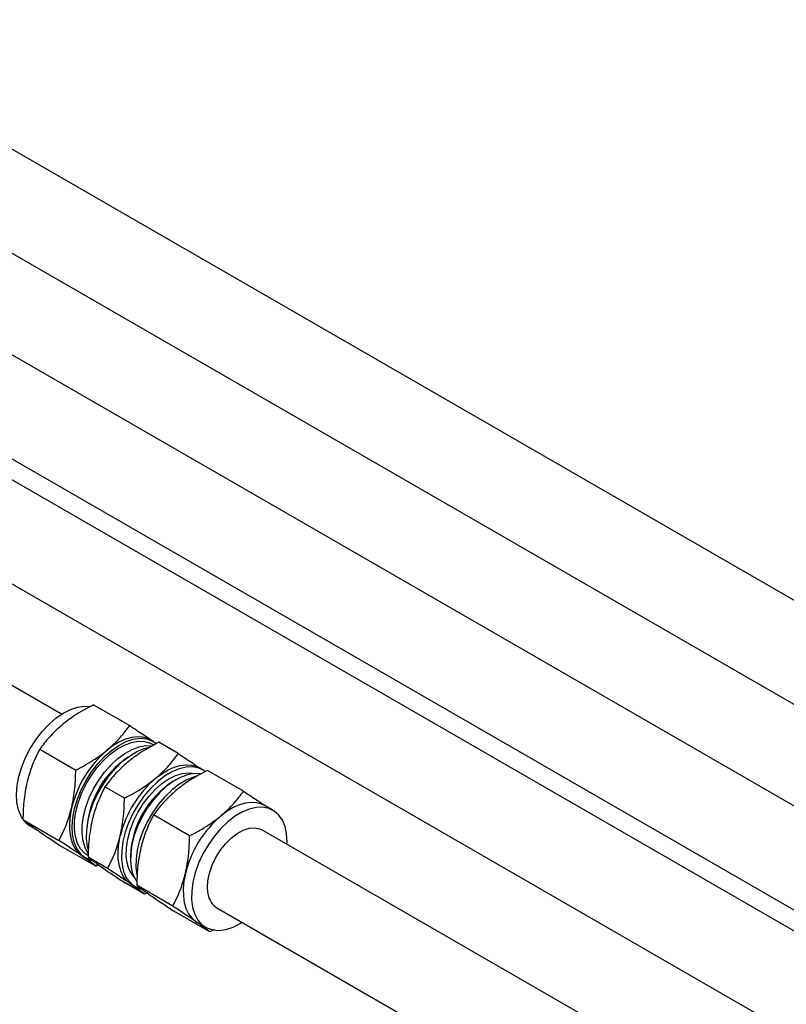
# Paper-space layout 'Sheet1' of a CAD drawing. Header units: millimetres. Extents: x 0 to 23548, y 0 to 16632.
# Tile 30 of 143: x 4206 to 4355, y 4827 to 5019. Entities that reach past the tile are written whole.
import ezdxf

# ---------------------------------------------------------------- set-up
doc = ezdxf.new("R2010")
doc.units = ezdxf.units.MM
doc.linetypes.add('SLD-Sólida', pattern=[0])

psp = doc.layouts.new('Sheet1')

# ---------------------------------------------------------------- linework, layer by layer
at = {"color": 7, "linetype": 'SLD-Sólida', "lineweight": 25, "ltscale": 28}
for p, q in [((5111.36, 4469.828), (4160.542, 5018.724)), ((4151.793, 5003.568), (5093.859, 4459.725)), ((5076.712, 4449.826), (4125.894, 4998.722)), ((4117.145, 4983.566), (5067.076, 4435.182)), ((5067.076, 4431.091), (4160.542, 4954.421)), ((4151.793, 4939.265), (5067.076, 4410.884)), ((4213.799, 4883.673), (4125.894, 4934.419)), ((4220.039, 4885.527), (4227.043, 4881.484)), ((4231.705, 4878.387), (4231.164, 4878.7)), ((4236.494, 4876.028), (4232.707, 4878.214)), ((4209.566, 4876.859), (4216.57, 4872.816)), ((4231.698, 4877.672), (4231.394, 4877.847)), ((4241.296, 4872.851), (4240.615, 4873.244)), ((4249.162, 4868.715), (4242.158, 4872.758)), ((4236.035, 4870.939), (4235.568, 4870.669)), ((4226.021, 4867.36), (4222.234, 4869.546)), ((4254.907, 4864.993), (4253.283, 4865.931)), ((4206.296, 4863.186), (4213.3, 4859.143)), ((4238.689, 4860.046), (4231.685, 4864.09)), ((4207.754, 4861.904), (4209.239, 4861.047)), ((5076.712, 4385.524), (4252.72, 4861.204)), ((4213.499, 4858.182), (4220.503, 4854.139)), ((4219.009, 4857.302), (4218.858, 4857.906)), ((4217.731, 4856.162), (4218.04, 4855.966)), ((4218.04, 4855.966), (4218.582, 4855.653)), ((4222.751, 4853.687), (4218.964, 4855.873)), ((4227.197, 4856.169), (4227.197, 4855.629)), ((4220.947, 4854.386), (4220.503, 4854.139)), ((4221.366, 4854.046), (4221.907, 4853.733)), ((4229.954, 4848.683), (4226.167, 4850.869)), ((4227.491, 4850.51), (4227.182, 4850.706)), ((4227.491, 4850.51), (4228.172, 4850.117)), ((4235.419, 4846.374), (4228.415, 4850.417)), ((4230.508, 4848.992), (4229.954, 4848.683)), ((4230.956, 4848.51), (4231.358, 4848.278)), ((4243.971, 4846.048), (5067.076, 4370.88)), ((4242.623, 4841.37), (4235.618, 4845.413)), ((4239.85, 4843.393), (4240.159, 4843.197)), ((4240.159, 4843.197), (4241.783, 4842.259)), ((4243.458, 4841.835), (4242.623, 4841.37))]:
    psp.add_line(p, q, dxfattribs=at)
at = {"color": 7, "linetype": 'SLD-Sólida', "lineweight": 25, "ltscale": 28, "flags": 128}
for points in [[(4206.228, 4863.345), (4205.933, 4863.834), (4205.423, 4865.071), (4205.122, 4866.501), (4205.036, 4868.089), (4205.168, 4869.799), (4205.515, 4871.59), (4206.067, 4873.421), (4206.813, 4875.248), (4207.735, 4877.029), (4208.811, 4878.721), (4210.016, 4880.286), (4211.322, 4881.687), (4212.698, 4882.89), (4214.112, 4883.868), (4215.531, 4884.597), (4216.921, 4885.061), (4218.25, 4885.249), (4219.381, 4885.175)], [(4219.755, 4855.184), (4219.397, 4855.287), (4218.352, 4855.795), (4217.466, 4856.567), (4216.76, 4857.583), (4216.251, 4858.82), (4215.95, 4860.25), (4215.864, 4861.839), (4215.996, 4863.548), (4216.342, 4865.34), (4216.895, 4867.17), (4217.641, 4868.997), (4218.563, 4870.778), (4219.639, 4872.471), (4220.844, 4874.036), (4222.15, 4875.436), (4223.526, 4876.639), (4224.94, 4877.617), (4226.358, 4878.347), (4227.749, 4878.81), (4229.078, 4878.998), (4230.315, 4878.905), (4231.431, 4878.533), (4232.279, 4877.993)], [(4218.893, 4856.193), (4218.296, 4856.611), (4217.506, 4857.471), (4216.904, 4858.566), (4216.504, 4859.87), (4216.318, 4861.349), (4216.348, 4862.968), (4216.595, 4864.687), (4217.053, 4866.464), (4217.71, 4868.254), (4218.55, 4870.013), (4219.552, 4871.699), (4220.692, 4873.27), (4221.942, 4874.687), (4223.27, 4875.915), (4224.645, 4876.924), (4226.032, 4877.689), (4227.396, 4878.192), (4228.706, 4878.419), (4229.928, 4878.366), (4231.032, 4878.033), (4231.394, 4877.847)], [(4231.164, 4878.7), (4230.601, 4878.973), (4229.625, 4879.244), (4228.563, 4879.312), (4227.434, 4879.174), (4226.256, 4878.833), (4225.05, 4878.296), (4223.836, 4877.571), (4222.635, 4876.671)], [(4218.995, 4856.606), (4218.987, 4856.616), (4218.385, 4857.711), (4217.986, 4859.015), (4217.799, 4860.494), (4217.83, 4862.113), (4218.077, 4863.832), (4218.535, 4865.608), (4219.192, 4867.399), (4220.031, 4869.158), (4221.034, 4870.844), (4222.174, 4872.415), (4223.423, 4873.832), (4224.752, 4875.06), (4226.126, 4876.069), (4227.513, 4876.834), (4228.878, 4877.337), (4230.187, 4877.564), (4231.244, 4877.535)], [(4218.858, 4857.906), (4218.664, 4859.419), (4218.687, 4861.073), (4218.927, 4862.829), (4219.378, 4864.645), (4220.029, 4866.48), (4220.865, 4868.289), (4221.867, 4870.031), (4223.011, 4871.664), (4224.27, 4873.151), (4225.615, 4874.457), (4227.014, 4875.551), (4228.435, 4876.407), (4229.843, 4877.005), (4230.879, 4877.278)], [(4241.74, 4872.557), (4241.525, 4872.709), (4240.48, 4873.217), (4239.3, 4873.45), (4238.013, 4873.403), (4236.649, 4873.076), (4235.241, 4872.478), (4233.82, 4871.622), (4232.421, 4870.528), (4231.076, 4869.222), (4229.817, 4867.735), (4228.673, 4866.102), (4227.671, 4864.36), (4226.835, 4862.551), (4226.184, 4860.716), (4225.733, 4858.9), (4225.493, 4857.144), (4225.47, 4855.49), (4225.664, 4853.977)], [(4232.086, 4871.215), (4233.287, 4872.115), (4234.501, 4872.84), (4235.707, 4873.377), (4236.885, 4873.718), (4238.014, 4873.856), (4239.076, 4873.789), (4240.052, 4873.518), (4240.615, 4873.244)], [(4226.551, 4854.712), (4226.373, 4856.151), (4226.411, 4857.728), (4226.664, 4859.402), (4227.127, 4861.131), (4227.786, 4862.868), (4228.625, 4864.57), (4229.623, 4866.192), (4230.753, 4867.692), (4231.986, 4869.031), (4233.29, 4870.174), (4234.632, 4871.093), (4235.976, 4871.762), (4237.288, 4872.166), (4238.534, 4872.293), (4239.682, 4872.14), (4239.693, 4872.137)], [(4240.725, 4872.093), (4239.599, 4872.131), (4238.289, 4871.904), (4236.924, 4871.401), (4235.538, 4870.636), (4234.163, 4869.627), (4232.835, 4868.399), (4231.585, 4866.982), (4230.445, 4865.411), (4229.443, 4863.725), (4228.603, 4861.965), (4227.946, 4860.175), (4227.488, 4858.399), (4227.241, 4856.68), (4227.211, 4855.061), (4227.397, 4853.581)], [(4239.97, 4871.629), (4239.433, 4871.469), (4238.025, 4870.871), (4236.604, 4870.014), (4235.205, 4868.921), (4233.86, 4867.615), (4232.601, 4866.128), (4231.457, 4864.494), (4230.455, 4862.752), (4229.619, 4860.943), (4228.968, 4859.109), (4228.517, 4857.293), (4228.277, 4855.537), (4228.254, 4853.883), (4228.448, 4852.37)], [(4215.764, 4865.501), (4215.47, 4863.971), (4215.332, 4862.499), (4215.353, 4861.109), (4215.532, 4859.826), (4215.866, 4858.671), (4216.35, 4857.665), (4216.975, 4856.824), (4217.731, 4856.162)], [(4257.612, 4858.38), (4257.625, 4858.808), (4257.539, 4860.396), (4257.238, 4861.826), (4256.729, 4863.064), (4256.023, 4864.08), (4255.137, 4864.851), (4254.092, 4865.359), (4252.912, 4865.592), (4251.625, 4865.545), (4250.261, 4865.218), (4248.852, 4864.62), (4247.432, 4863.764), (4246.033, 4862.67), (4244.688, 4861.364), (4243.429, 4859.877), (4242.285, 4858.244), (4241.283, 4856.502), (4240.447, 4854.693), (4239.795, 4852.858), (4239.345, 4851.042), (4239.105, 4849.286), (4239.082, 4847.633), (4239.275, 4846.119), (4239.275, 4846.119)], [(4253.283, 4865.931), (4252.72, 4866.204), (4251.744, 4866.475), (4250.682, 4866.542), (4249.553, 4866.405), (4248.375, 4866.064), (4247.169, 4865.527), (4245.955, 4864.802), (4244.755, 4863.902)], [(4242.299, 4848.621), (4242.16, 4849.89), (4242.245, 4851.294), (4242.55, 4852.782), (4243.064, 4854.3), (4243.77, 4855.794), (4244.641, 4857.21), (4245.646, 4858.496), (4246.748, 4859.607), (4247.908, 4860.501), (4249.084, 4861.146), (4250.233, 4861.52), (4251.314, 4861.609), (4252.288, 4861.409), (4252.72, 4861.204)], [(4227.182, 4850.706), (4226.426, 4851.368), (4225.801, 4852.209), (4225.317, 4853.215), (4224.983, 4854.37), (4224.804, 4855.653), (4224.783, 4857.043), (4224.921, 4858.515), (4225.215, 4860.045)], [(4221.366, 4854.046), (4220.672, 4854.542), (4220.615, 4854.593)], [(4237.883, 4852.732), (4237.589, 4851.202), (4237.451, 4849.729), (4237.472, 4848.34), (4237.651, 4847.057), (4237.986, 4845.902), (4238.469, 4844.896), (4239.094, 4844.054), (4239.85, 4843.393)], [(4239.275, 4846.119), (4239.682, 4844.782), (4240.292, 4843.651), (4241.09, 4842.755), (4242.058, 4842.113), (4243.174, 4841.742), (4244.411, 4841.648), (4245.74, 4841.836), (4247.131, 4842.3), (4248.549, 4843.029), (4248.863, 4843.224)]]:
    psp.add_lwpolyline(points, dxfattribs=at)
at = {"color": 7, "linetype": 'SLD-Sólida', "lineweight": 25, "ltscale": 784}
for centre, radius, start, end in [((4236.643, 4860.356), 21.503, 130.64726, 166.15766), ((4236.936, 4860.213), 18.254, 124.14591, 175.85946), ((4246.093, 4854.9), 21.503, 130.64726, 166.15766), ((4245.22, 4855.43), 18.039, 122.35056, 177.65482), ((4210.05, 4865.848), 4.563, 219.46946, 239.7939), ((4258.762, 4847.587), 21.503, 130.64726, 166.15766), ((4230.743, 4854.583), 5.115, 186.80046, 258.38626), ((4231.953, 4855.65), 5.483, 189.84967, 223.68656), ((4233.389, 4854.677), 6.091, 190.36016, 215.67405), ((4245.877, 4849.116), 3.612, 187.87624, 238.15407)]:
    psp.add_arc(centre, radius, start, end, dxfattribs=at)
at = {"color": 7, "linetype": 'SLD-Sólida', "lineweight": 25, "ltscale": 28}
for points, knots in [([(4220.039, 4885.527), (4219.378, 4885.181), (4218.108, 4884.515), (4216.033, 4883.259), (4214.745, 4882.267), (4213.973, 4881.672)], [0, 0, 0, 0, 0.3030737, 0.5821129, 1, 1, 1, 1]), ([(4213.973, 4881.672), (4213.072, 4880.857), (4211.389, 4879.336), (4210.144, 4877.645), (4209.566, 4876.859)], [0, 0, 0, 0, 0.5352511, 1, 1, 1, 1]), ([(4222.635, 4876.671), (4223.536, 4877.486), (4225.219, 4879.007), (4226.464, 4880.698), (4227.043, 4881.484)], [0, 0, 0, 0, 0.5352511, 1, 1, 1, 1]), ([(4227.043, 4881.484), (4227.542, 4881.154), (4228.501, 4880.52), (4229.97, 4879.537), (4230.819, 4878.953), (4231.307, 4878.617)], [0, 0, 0, 0, 0.3161511, 0.6072305, 1, 1, 1, 1]), ([(4232.707, 4878.214), (4232.046, 4877.867), (4230.776, 4877.201), (4228.701, 4875.946), (4227.414, 4874.953), (4226.642, 4874.358)], [0, 0, 0, 0, 0.3030737, 0.5821129, 1, 1, 1, 1]), ([(4209.566, 4876.859), (4209.261, 4876.264), (4208.676, 4875.123), (4207.802, 4873.032), (4207.364, 4871.45), (4207.102, 4870.501)], [0, 0, 0, 0, 0.3030737, 0.5821129, 1, 1, 1, 1]), ([(4216.57, 4872.816), (4217.231, 4873.162), (4218.501, 4873.828), (4220.576, 4875.084), (4221.863, 4876.076), (4222.635, 4876.671)], [0, 0, 0, 0, 0.3030737, 0.5821129, 1, 1, 1, 1]), ([(4232.086, 4871.215), (4232.987, 4872.03), (4234.67, 4873.551), (4235.915, 4875.242), (4236.494, 4876.028)], [0, 0, 0, 0, 0.5352511, 1, 1, 1, 1]), ([(4236.494, 4876.028), (4236.993, 4875.698), (4237.952, 4875.064), (4239.421, 4874.081), (4240.27, 4873.497), (4240.758, 4873.161)], [0, 0, 0, 0, 0.3161511, 0.6072305, 1, 1, 1, 1]), ([(4215.764, 4865.501), (4216.012, 4866.769), (4216.474, 4869.138), (4216.54, 4871.649), (4216.57, 4872.816)], [0, 0, 0, 0, 0.5352511, 1, 1, 1, 1]), ([(4226.642, 4874.358), (4225.741, 4873.544), (4224.058, 4872.023), (4222.813, 4870.332), (4222.234, 4869.546)], [0, 0, 0, 0, 0.5352511, 1, 1, 1, 1]), ([(4242.158, 4872.758), (4241.497, 4872.412), (4240.227, 4871.746), (4238.152, 4870.49), (4236.865, 4869.498), (4236.093, 4868.903)], [0, 0, 0, 0, 0.3030737, 0.5821129, 1, 1, 1, 1]), ([(4226.021, 4867.36), (4226.682, 4867.706), (4227.952, 4868.372), (4230.027, 4869.628), (4231.314, 4870.62), (4232.086, 4871.215)], [0, 0, 0, 0, 0.3030737, 0.5821129, 1, 1, 1, 1]), ([(4207.102, 4870.501), (4206.854, 4869.233), (4206.392, 4866.864), (4206.326, 4864.353), (4206.296, 4863.186)], [0, 0, 0, 0, 0.5352511, 1, 1, 1, 1]), ([(4222.234, 4869.546), (4221.929, 4868.951), (4221.344, 4867.809), (4220.471, 4865.719), (4220.033, 4864.137), (4219.77, 4863.188)], [0, 0, 0, 0, 0.3030737, 0.5821129, 1, 1, 1, 1]), ([(4236.093, 4868.903), (4235.192, 4868.088), (4233.509, 4866.567), (4232.264, 4864.876), (4231.685, 4864.09)], [0, 0, 0, 0, 0.5352511, 1, 1, 1, 1]), ([(4244.755, 4863.902), (4245.655, 4864.716), (4247.339, 4866.238), (4248.584, 4867.929), (4249.162, 4868.715)], [0, 0, 0, 0, 0.5352511, 1, 1, 1, 1]), ([(4249.162, 4868.715), (4249.661, 4868.385), (4250.62, 4867.751), (4252.089, 4866.768), (4252.938, 4866.184), (4253.426, 4865.848)], [0, 0, 0, 0, 0.3161511, 0.6072305, 1, 1, 1, 1]), ([(4225.215, 4860.045), (4225.463, 4861.313), (4225.925, 4863.682), (4225.99, 4866.193), (4226.021, 4867.36)], [0, 0, 0, 0, 0.5352511, 1, 1, 1, 1]), ([(4213.3, 4859.143), (4213.605, 4859.737), (4214.19, 4860.879), (4215.063, 4862.969), (4215.501, 4864.552), (4215.764, 4865.501)], [0, 0, 0, 0, 0.3030737, 0.5821129, 1, 1, 1, 1]), ([(4206.296, 4863.186), (4206.51, 4863.021), (4206.921, 4862.703), (4207.793, 4862.059), (4208.591, 4861.499), (4209.069, 4861.163)], [0, 0, 0, 0, 0.3030737, 0.5821129, 1, 1, 1, 1]), ([(4219.77, 4863.188), (4219.522, 4861.92), (4219.06, 4859.551), (4218.994, 4857.04), (4218.964, 4855.873)], [0, 0, 0, 0, 0.5352511, 1, 1, 1, 1]), ([(4231.685, 4864.09), (4231.38, 4863.495), (4230.795, 4862.353), (4229.922, 4860.263), (4229.484, 4858.681), (4229.221, 4857.732)], [0, 0, 0, 0, 0.3030737, 0.5821129, 1, 1, 1, 1]), ([(4238.689, 4860.046), (4239.35, 4860.393), (4240.62, 4861.059), (4242.695, 4862.315), (4243.983, 4863.307), (4244.755, 4863.902)], [0, 0, 0, 0, 0.3030737, 0.5821129, 1, 1, 1, 1]), ([(4209.069, 4861.163), (4209.771, 4860.681), (4211.082, 4859.78), (4212.732, 4858.689), (4213.499, 4858.182)], [0, 0, 0, 0, 0.5352511, 1, 1, 1, 1]), ([(4217.731, 4856.162), (4217.029, 4856.644), (4215.717, 4857.545), (4214.067, 4858.636), (4213.3, 4859.143)], [0, 0, 0, 0, 0.5352511, 1, 1, 1, 1]), ([(4222.751, 4853.687), (4223.056, 4854.282), (4223.641, 4855.423), (4224.514, 4857.514), (4224.952, 4859.096), (4225.215, 4860.045)], [0, 0, 0, 0, 0.3030737, 0.5821129, 1, 1, 1, 1]), ([(4237.883, 4852.732), (4238.131, 4854), (4238.593, 4856.369), (4238.659, 4858.88), (4238.689, 4860.046)], [0, 0, 0, 0, 0.5352511, 1, 1, 1, 1]), ([(4229.221, 4857.732), (4228.973, 4856.464), (4228.511, 4854.095), (4228.445, 4851.584), (4228.415, 4850.417)], [0, 0, 0, 0, 0.5352511, 1, 1, 1, 1]), ([(4220.503, 4854.139), (4220.289, 4854.304), (4219.879, 4854.622), (4219.006, 4855.267), (4218.209, 4855.827), (4217.731, 4856.162)], [0, 0, 0, 0, 0.3030737, 0.5821129, 1, 1, 1, 1]), ([(4218.964, 4855.873), (4219.178, 4855.708), (4219.589, 4855.39), (4220.461, 4854.745), (4221.259, 4854.185), (4221.737, 4853.85)], [0, 0, 0, 0, 0.3030737, 0.5821129, 1, 1, 1, 1]), ([(4221.737, 4853.85), (4222.439, 4853.368), (4223.751, 4852.467), (4225.401, 4851.376), (4226.167, 4850.869)], [0, 0, 0, 0, 0.5352511, 1, 1, 1, 1]), ([(4227.182, 4850.706), (4226.479, 4851.189), (4225.168, 4852.089), (4223.518, 4853.18), (4222.751, 4853.687)], [0, 0, 0, 0, 0.5352511, 1, 1, 1, 1]), ([(4235.419, 4846.374), (4235.724, 4846.968), (4236.309, 4848.11), (4237.183, 4850.2), (4237.621, 4851.783), (4237.883, 4852.732)], [0, 0, 0, 0, 0.3030737, 0.5821129, 1, 1, 1, 1]), ([(4229.954, 4848.683), (4229.74, 4848.848), (4229.33, 4849.166), (4228.457, 4849.811), (4227.66, 4850.371), (4227.182, 4850.706)], [0, 0, 0, 0, 0.3030737, 0.5821129, 1, 1, 1, 1]), ([(4228.415, 4850.417), (4228.629, 4850.252), (4229.04, 4849.934), (4229.912, 4849.29), (4230.71, 4848.73), (4231.188, 4848.394)], [0, 0, 0, 0, 0.3030737, 0.5821129, 1, 1, 1, 1]), ([(4231.188, 4848.394), (4231.89, 4847.912), (4233.202, 4847.011), (4234.852, 4845.92), (4235.618, 4845.413)], [0, 0, 0, 0, 0.5352511, 1, 1, 1, 1]), ([(4239.85, 4843.393), (4239.148, 4843.875), (4237.836, 4844.776), (4236.186, 4845.867), (4235.419, 4846.374)], [0, 0, 0, 0, 0.5352511, 1, 1, 1, 1]), ([(4242.623, 4841.37), (4242.409, 4841.535), (4241.998, 4841.853), (4241.125, 4842.497), (4240.328, 4843.057), (4239.85, 4843.393)], [0, 0, 0, 0, 0.3030737, 0.5821129, 1, 1, 1, 1])]:
    psp.add_open_spline(points, degree=3, knots=knots, dxfattribs=at)

doc.saveas('drawing.dxf')
